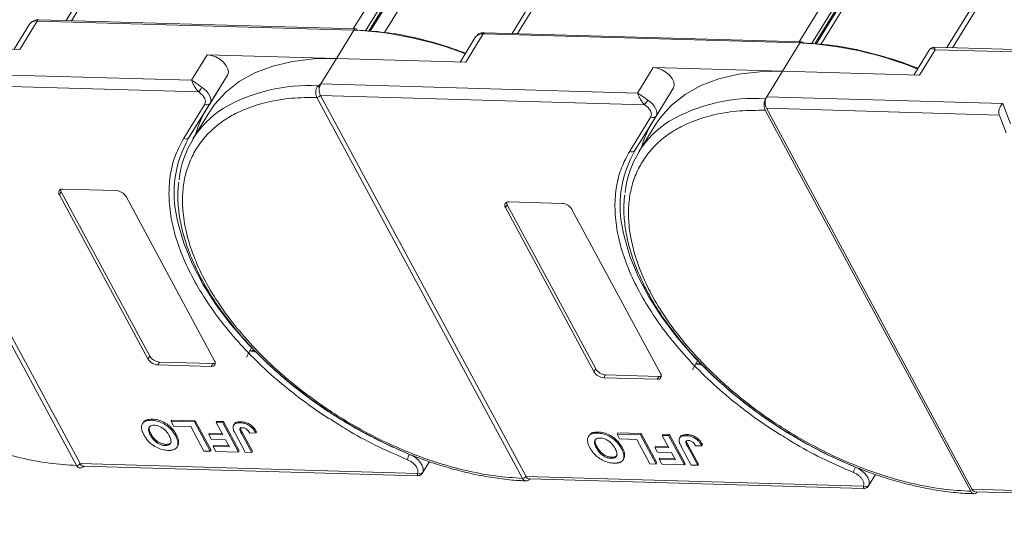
# Model space of a CAD drawing. Header units: millimetres. Extents: x 4144 to 5605, y 218 to 1251.
# Tile 42 of 45: x 5297 to 5382, y 963 to 1006. Entities that reach past the tile are written whole.
import ezdxf

# ---------------------------------------------------------------- set-up
doc = ezdxf.new("R2010")
doc.units = ezdxf.units.MM
doc.linetypes.add('PHANTOM2', pattern=[31.75, 15.875, -3.175, 3.175, -3.175, 3.175, -3.175])

msp = doc.modelspace()

# ---------------------------------------------------------------- linework, layer by layer
at = {"color": 7, "linetype": 'Continuous', "lineweight": 15}
for p, q in [((5301.606, 1006.276), (5331.086, 1054.097)), ((5330.397, 1053.761), (5301.133, 1006.29)), ((5355.269, 1053.402), (5325.79, 1005.581)), ((5339.883, 1005.176), (5369.363, 1052.997)), ((5326.848, 1005.411), (5356.112, 1052.882)), ((5327.125, 1005.389), (5356.248, 1052.631)), ((5327.24, 1005.38), (5356.26, 1052.455)), ((5328.478, 1005.281), (5357.363, 1052.138)), ((5368.674, 1052.661), (5339.41, 1005.189)), ((5393.546, 1052.302), (5364.066, 1004.48)), ((5365.125, 1004.311), (5394.389, 1051.782)), ((5365.402, 1004.289), (5394.524, 1051.531)), ((5365.517, 1004.279), (5394.537, 1051.355)), ((5406.094, 1051.585), (5376.742, 1003.971)), ((5377.215, 1003.957), (5406.783, 1051.921)), ((5365.924, 1004.247), (5394.783, 1051.062)), ((5298.011, 1005.987), (5296.687, 1003.839)), ((5297.16, 1003.826), (5298.66, 1006.258)), ((5298.66, 1006.258), (5325.847, 1005.477)), ((5325.993, 1005.575), (5298.806, 1006.357)), ((5325.847, 1005.477), (5324.347, 1003.044)), ((5336.288, 1004.886), (5334.964, 1002.739)), ((5335.437, 1002.725), (5336.937, 1005.158)), ((5336.937, 1005.158), (5364.124, 1004.376)), ((5364.27, 1004.475), (5337.083, 1005.256)), ((5286.071, 1004.144), (5297.16, 1003.826)), ((5364.124, 1004.376), (5362.624, 1001.944)), ((5416.253, 1002.835), (5375.645, 1004.003)), ((5313.258, 1003.363), (5311.908, 1001.174)), ((5324.347, 1003.044), (5313.258, 1003.363)), ((5375.223, 1003.768), (5373.899, 1001.62)), ((5374.372, 1001.606), (5375.722, 1003.795)), ((5375.722, 1003.795), (5415.962, 1002.639)), ((5322.998, 1000.855), (5324.347, 1003.044)), ((5324.347, 1003.044), (5335.437, 1002.725)), ((5351.535, 1002.263), (5350.185, 1000.073)), ((5362.624, 1001.944), (5351.535, 1002.263)), ((5311.908, 1001.174), (5284.721, 1001.955)), ((5314.992, 1001.622), (5313.18, 998.681)), ((5313.493, 999.19), (5314.992, 1001.622)), ((5361.275, 999.754), (5362.624, 1001.944)), ((5362.624, 1001.944), (5374.372, 1001.606)), ((5302.03, 968.106), (5284.388, 1000.8)), ((5284.693, 1000.966), (5312.518, 1000.166)), ((5284.693, 1000.965), (5302.335, 968.27)), ((5322.759, 1000.688), (5322.998, 1000.855)), ((5350.185, 1000.073), (5322.998, 1000.855)), ((5322.969, 999.865), (5350.795, 999.065)), ((5322.97, 999.864), (5340.611, 967.17)), ((5353.269, 1000.522), (5351.457, 997.581)), ((5351.77, 998.089), (5353.269, 1000.522)), ((5361.17, 999.584), (5361.275, 999.754)), ((5381.533, 999.172), (5361.275, 999.754)), ((5311.232, 996.189), (5313.045, 999.13)), ((5311.68, 996.249), (5313.493, 999.19)), ((5322.665, 999.7), (5322.664, 999.701)), ((5340.306, 967.005), (5322.665, 999.7)), ((5382.197, 997.42), (5381.533, 999.172)), ((5311.68, 996.249), (5313.18, 998.681)), ((5313.478, 998.498), (5312.024, 996.139)), ((5349.509, 995.089), (5351.322, 998.03)), ((5349.957, 995.148), (5351.77, 998.089)), ((5378.784, 965.898), (5361.141, 998.595)), ((5361.246, 998.765), (5378.889, 966.068)), ((5361.246, 998.765), (5381.237, 998.19)), ((5381.216, 998.247), (5381.814, 996.669)), ((5349.957, 995.148), (5351.457, 997.581)), ((5351.755, 997.398), (5350.301, 995.038)), ((5300.718, 991.591), (5300.568, 991.348)), ((5308.168, 977.263), (5300.568, 991.348)), ((5300.718, 991.591), (5308.318, 977.506)), ((5300.868, 991.834), (5305.439, 991.703)), ((5306.281, 991.183), (5313.881, 977.099)), ((5338.995, 990.491), (5338.845, 990.247)), ((5338.995, 990.491), (5346.595, 976.406)), ((5339.145, 990.734), (5343.716, 990.602)), ((5346.445, 976.163), (5338.845, 990.247)), ((5344.558, 990.083), (5352.158, 975.998)), ((5317.424, 977.834), (5316.921, 977.945)), ((5317.383, 977.909), (5316.952, 978.005)), ((5308.318, 977.506), (5308.168, 977.263)), ((5309.161, 976.987), (5309.011, 976.744)), ((5309.161, 976.987), (5313.731, 976.855)), ((5355.66, 976.809), (5355.228, 976.905)), ((5313.581, 976.612), (5309.011, 976.744)), ((5313.731, 976.855), (5313.581, 976.612)), ((5346.595, 976.406), (5346.445, 976.163)), ((5355.7, 976.733), (5355.198, 976.845)), ((5347.438, 975.886), (5347.288, 975.643)), ((5351.858, 975.512), (5347.288, 975.643)), ((5347.438, 975.886), (5352.008, 975.755)), ((5352.008, 975.755), (5351.858, 975.512)), ((5308.536, 972.084), (5308.476, 971.987)), ((5310.145, 971.907), (5310.205, 972.005)), ((5310.145, 971.907), (5310.371, 971.488)), ((5312.159, 971.849), (5310.145, 971.907)), ((5310.205, 972.005), (5312.219, 971.947)), ((5312.219, 971.947), (5312.159, 971.849)), ((5313.517, 969.334), (5312.159, 971.849)), ((5312.219, 971.947), (5313.577, 969.432)), ((5314.027, 971.796), (5314.087, 971.893)), ((5314.087, 971.893), (5314.636, 971.877)), ((5314.636, 971.877), (5314.577, 971.78)), ((5314.636, 971.877), (5315.994, 969.362)), ((5316.154, 971.865), (5316.094, 971.768)), ((5307.748, 971.79), (5307.688, 971.693)), ((5310.371, 971.488), (5311.836, 971.446)), ((5311.836, 971.446), (5312.967, 969.35)), ((5314.027, 971.796), (5314.601, 970.732)), ((5314.577, 971.78), (5314.027, 971.796)), ((5315.934, 969.265), (5314.577, 971.78)), ((5315.568, 971.662), (5315.508, 971.565)), ((5317.429, 970.904), (5317.488, 971.002)), ((5346.813, 970.984), (5346.753, 970.887)), ((5308.435, 970.809), (5308.375, 970.712)), ((5310.523, 970.673), (5310.583, 970.771)), ((5310.8, 970.135), (5310.74, 970.038)), ((5313.393, 970.766), (5313.453, 970.864)), ((5313.393, 970.766), (5313.619, 970.347)), ((5314.601, 970.732), (5313.393, 970.766)), ((5313.453, 970.864), (5314.547, 970.832)), ((5313.619, 970.347), (5314.828, 970.312)), ((5314.828, 970.312), (5315.158, 969.7)), ((5315.664, 970.834), (5316.52, 969.248)), ((5316.191, 970.86), (5316.251, 970.957)), ((5317.069, 969.232), (5316.191, 970.86)), ((5316.251, 970.957), (5317.129, 969.33)), ((5316.897, 970.888), (5317.429, 970.904)), ((5346.025, 970.69), (5345.965, 970.593)), ((5348.422, 970.807), (5348.482, 970.904)), ((5348.422, 970.807), (5348.648, 970.388)), ((5350.436, 970.749), (5348.422, 970.807)), ((5348.482, 970.904), (5350.496, 970.846)), ((5348.648, 970.388), (5350.113, 970.346)), ((5350.113, 970.346), (5351.244, 968.25)), ((5350.496, 970.846), (5350.436, 970.749)), ((5351.793, 968.234), (5350.436, 970.749)), ((5350.496, 970.846), (5351.853, 968.331)), ((5352.304, 970.695), (5352.364, 970.793)), ((5352.853, 970.68), (5352.304, 970.695)), ((5352.304, 970.695), (5352.878, 969.631)), ((5352.364, 970.793), (5352.913, 970.777)), ((5352.913, 970.777), (5352.853, 970.68)), ((5354.21, 968.164), (5352.853, 970.68)), ((5352.913, 970.777), (5354.27, 968.262)), ((5353.845, 970.562), (5353.785, 970.464)), ((5354.431, 970.765), (5354.371, 970.668)), ((5309.643, 969.827), (5309.703, 969.924)), ((5310.661, 969.697), (5310.721, 969.795)), ((5312.967, 969.35), (5313.517, 969.334)), ((5313.517, 969.334), (5313.577, 969.432)), ((5313.767, 969.74), (5313.826, 969.837)), ((5313.767, 969.74), (5313.993, 969.321)), ((5315.158, 969.7), (5313.767, 969.74)), ((5313.826, 969.837), (5315.104, 969.8)), ((5313.993, 969.321), (5315.934, 969.265)), ((5315.934, 969.265), (5315.994, 969.362)), ((5317.129, 969.33), (5317.069, 969.232)), ((5346.712, 969.709), (5346.652, 969.611)), ((5348.8, 969.573), (5348.86, 969.67)), ((5351.67, 969.666), (5351.73, 969.763)), ((5351.67, 969.666), (5351.896, 969.247)), ((5352.878, 969.631), (5351.67, 969.666)), ((5351.73, 969.763), (5352.824, 969.732)), ((5353.941, 969.733), (5354.796, 968.148)), ((5354.467, 969.76), (5354.527, 969.857)), ((5355.346, 968.132), (5354.467, 969.76)), ((5354.527, 969.857), (5355.406, 968.229)), ((5355.173, 969.788), (5355.705, 969.804)), ((5355.705, 969.804), (5355.765, 969.901)), ((5316.52, 969.248), (5317.069, 969.232)), ((5331.725, 967.466), (5332.325, 968.44)), ((5347.92, 968.726), (5347.98, 968.824)), ((5348.938, 968.597), (5348.998, 968.694)), ((5349.077, 969.035), (5349.017, 968.937)), ((5351.896, 969.247), (5353.104, 969.212)), ((5352.043, 968.639), (5352.103, 968.737)), ((5352.043, 968.639), (5352.27, 968.22)), ((5353.435, 968.599), (5352.043, 968.639)), ((5352.103, 968.737), (5353.381, 968.7)), ((5353.104, 969.212), (5353.435, 968.599)), ((5302.03, 968.104), (5302.03, 968.106)), ((5302.335, 968.27), (5302.335, 968.269)), ((5331.294, 967.437), (5302.335, 968.269)), ((5302.615, 968.056), (5331.303, 967.231)), ((5351.244, 968.25), (5351.793, 968.234)), ((5351.793, 968.234), (5351.853, 968.331)), ((5352.27, 968.22), (5354.21, 968.164)), ((5354.21, 968.164), (5354.27, 968.262)), ((5354.796, 968.148), (5355.346, 968.132)), ((5355.406, 968.229), (5355.346, 968.132)), ((5340.307, 967.004), (5340.306, 967.005)), ((5340.611, 967.17), (5340.612, 967.169)), ((5369.571, 966.336), (5340.612, 967.169)), ((5340.892, 966.956), (5369.579, 966.131)), ((5370.002, 966.365), (5370.602, 967.339)), ((5398.625, 965.501), (5378.889, 966.068)), ((5379.169, 965.855), (5398.737, 965.293))]:
    msp.add_line(p, q, dxfattribs=at)
at = {"color": 7, "linetype": 'Continuous', "lineweight": 15, "flags": 128}
for points in [[(5314.992, 1001.622), (5315.064, 1001.854), (5315.027, 1002.128), (5314.884, 1002.423), (5314.648, 1002.712), (5314.339, 1002.97), (5313.984, 1003.175), (5313.613, 1003.31), (5313.258, 1003.363)], [(5313.478, 998.498), (5313.877, 999.084), (5314.835, 1000.149), (5315.996, 1001.062), (5317.349, 1001.811), (5318.878, 1002.389), (5320.567, 1002.79), (5322.397, 1003.009), (5324.347, 1003.044)], [(5353.269, 1000.522), (5353.341, 1000.753), (5353.304, 1001.028), (5353.161, 1001.322), (5352.925, 1001.611), (5352.616, 1001.869), (5352.261, 1002.075), (5351.89, 1002.21), (5351.535, 1002.263)], [(5351.755, 997.398), (5352.154, 997.984), (5353.112, 999.049), (5354.273, 999.961), (5355.626, 1000.711), (5357.155, 1001.289), (5358.844, 1001.69), (5360.674, 1001.909), (5362.624, 1001.944)], [(5312.791, 1000.57), (5313.001, 1000.414), (5313.187, 1000.239), (5313.341, 1000.054), (5313.458, 999.863), (5313.534, 999.675), (5313.565, 999.496), (5313.551, 999.332), (5313.493, 999.19)], [(5351.068, 999.47), (5351.278, 999.313), (5351.464, 999.139), (5351.618, 998.953), (5351.735, 998.763), (5351.811, 998.575), (5351.842, 998.396), (5351.828, 998.232), (5351.77, 998.089)], [(5330.612, 969.066), (5328.416, 970.043), (5326.257, 971.166), (5324.158, 972.421), (5322.141, 973.797), (5320.228, 975.277), (5318.439, 976.848), (5316.792, 978.491), (5315.306, 980.19), (5313.995, 981.926), (5312.873, 983.682), (5311.953, 985.439), (5311.244, 987.178), (5310.754, 988.881), (5310.674, 989.262)], [(5368.889, 967.965), (5366.693, 968.943), (5364.534, 970.065), (5362.435, 971.321), (5360.418, 972.696), (5358.505, 974.177), (5356.716, 975.747), (5355.069, 977.39), (5353.582, 979.089), (5352.271, 980.826), (5351.15, 982.582), (5350.23, 984.339), (5349.521, 986.078), (5349.031, 987.781), (5348.95, 988.162)], [(5317.075, 978.262), (5316.97, 978.041), (5316.625, 977.42)], [(5355.352, 977.162), (5355.247, 976.941), (5354.902, 976.32)], [(5330.612, 969.066), (5330.891, 968.929), (5331.152, 968.756), (5331.382, 968.556), (5331.569, 968.337), (5331.705, 968.112), (5331.782, 967.891), (5331.796, 967.686), (5331.747, 967.506)], [(5368.889, 967.965), (5369.168, 967.829), (5369.429, 967.656), (5369.659, 967.455), (5369.846, 967.237), (5369.982, 967.011), (5370.059, 966.79), (5370.073, 966.585), (5370.024, 966.406)]]:
    msp.add_lwpolyline(points, dxfattribs=at)
at = {"color": 7, "linetype": 'Continuous', "lineweight": 15}
for centre, radius, start, end in [((5298.564, 1005.577), 0.688, 81.96358, 143.42725), ((5298.818, 1006.181), 0.176, 94.04353, 153.96822), ((5326.005, 1005.399), 0.176, 94.04353, 153.96822), ((5324.418, 975.371), 30.139, 68.6387, 87.2827), ((5325.973, 1005.404), 0.173, 22.0518, 83.33731), ((5336.841, 1004.476), 0.688, 81.96358, 143.42725), ((5337.095, 1005.081), 0.176, 94.04353, 153.96822), ((5364.282, 1004.299), 0.176, 94.04353, 153.96822), ((5362.661, 974.03), 30.382, 67.65228, 87.24033), ((5364.25, 1004.303), 0.173, 22.0518, 83.33731), ((5307.6, 1003.769), 6.098, 323.77082, 328.35685), ((5321.898, 986.223), 14.491, 86.59204, 120.13559), ((5322.364, 1000.15), 0.667, 38.2755, 53.68319), ((5322.658, 1000.079), 0.378, 270.93814, 325.57), ((5322.659, 1000.076), 0.377, 270.96032, 325.74097), ((5362.215, 999.232), 1.076, 150.95613, 205.74517), ((5313.238, 999.388), 0.323, 233.16695, 321.99372), ((5345.876, 1002.669), 6.098, 323.77082, 328.35685), ((5360.208, 985.018), 14.598, 86.22155, 120.02369), ((5319.021, 991.825), 8.207, 122.40058, 174.33401), ((5320.16, 994.403), 8.187, 148.49752, 165.16287), ((5351.515, 998.288), 0.323, 233.16695, 321.99372), ((5357.3, 990.724), 8.209, 122.3765, 174.28529), ((5358.437, 993.303), 8.187, 148.49752, 165.16287), ((5320.002, 991.484), 9.59, 150.2055, 193.3954), ((5311.426, 996.447), 0.323, 233.16695, 321.99372), ((5358.279, 990.383), 9.59, 150.2055, 193.3954), ((5349.703, 995.347), 0.323, 233.16695, 321.99372), ((5300.811, 991.534), 0.306, 79.14736, 217.56468), ((5301.103, 991.817), 0.446, 182.64256, 210.45521), ((5305.359, 990.63), 1.076, 30.95613, 85.74517), ((5339.088, 990.434), 0.306, 79.14736, 217.56468), ((5339.38, 990.717), 0.446, 182.64256, 210.45521), ((5343.636, 989.53), 1.076, 30.95613, 85.74517), ((5309.091, 977.816), 1.076, 210.95613, 265.74517), ((5309.241, 978.06), 1.076, 210.95613, 265.74517), ((5313.639, 976.912), 0.306, 259.14736, 37.56468), ((5313.761, 977.301), 0.446, 266.24921, 294.05501), ((5347.368, 976.716), 1.076, 210.95613, 265.74517), ((5347.518, 976.959), 1.076, 210.95613, 265.74517), ((5351.916, 975.812), 0.306, 259.14736, 37.56468), ((5352.037, 976.2), 0.446, 266.24921, 294.05501), ((5331.681, 968.41), 1.254, 148.485, 171.00747), ((5302.023, 968.482), 0.377, 270.96032, 325.74097), ((5302.024, 968.48), 0.376, 270.98033, 325.91135), ((5369.957, 967.31), 1.254, 148.485, 171.00747), ((5331.484, 967.713), 0.335, 235.49296, 321.92989), ((5340.3, 967.382), 0.377, 270.96032, 325.74097), ((5340.301, 967.379), 0.376, 270.98033, 325.91135), ((5369.76, 966.612), 0.335, 235.49296, 321.92989), ((5379.202, 966.189), 0.336, 201.09482, 264.2943)]:
    msp.add_arc(centre, radius, start, end, dxfattribs=at)
msp.add_ellipse((5381.804, 998.669), major_axis=(0.441, 0.619), ratio=0.715737, start_param=1.232087, end_param=2.802883, dxfattribs=at)
at = {"color": 3, "linetype": 'PHANTOM2', "lineweight": 9, "ltscale": 1.030123}
msp.add_spline([(5295.852, 1069.636), (5304.263, 1042.402), (5285.438, 1006.757), (5293.876, 963.406)], degree=3, dxfattribs=at)
at = {"color": 7, "linetype": 'Continuous', "lineweight": 15}
for points, knots in [([(5298.808, 1006.35), (5298.781, 1006.353), (5298.651, 1006.366), (5298.431, 1006.318), (5298.17, 1006.2), (5298.066, 1006.048), (5298.019, 1005.98)], [0, 0, 0, 0, 0.07976, 0.393066, 0.724539, 1, 1, 1, 1]), ([(5335.429, 1003.493), (5334.853, 1003.704), (5333.377, 1004.246), (5331.043, 1004.86), (5328.495, 1005.33), (5326.912, 1005.423), (5326.133, 1005.468)], [0, 0, 0, 0, 0.180169, 0.461291, 0.734758, 1, 1, 1, 1]), ([(5337.084, 1005.25), (5337.058, 1005.252), (5336.928, 1005.266), (5336.708, 1005.217), (5336.447, 1005.1), (5336.343, 1004.948), (5336.296, 1004.879)], [0, 0, 0, 0, 0.07976, 0.393066, 0.724539, 1, 1, 1, 1]), ([(5374.25, 1002.189), (5374.195, 1002.212), (5373.44, 1002.535), (5371.778, 1003.086), (5369.32, 1003.767), (5366.771, 1004.228), (5365.189, 1004.322), (5364.41, 1004.368)], [0, 0, 0, 0, 0.016207, 0.224204, 0.490227, 0.749005, 1, 1, 1, 1]), ([(5375.644, 1004.003), (5375.593, 1004), (5375.505, 1003.995), (5375.359, 1003.928), (5375.292, 1003.852), (5375.255, 1003.811)], [0, 0, 0, 0, 0.389383, 0.666862, 1, 1, 1, 1]), ([(5375.645, 1003.998), (5375.645, 1003.999), (5375.644, 1004.018), (5375.662, 1003.952), (5375.702, 1003.848), (5375.722, 1003.795)], [0, 0, 0, 0, 0.044563, 0.521846, 1, 1, 1, 1]), ([(5375.201, 1003.728), (5375.227, 1003.769), (5375.284, 1003.859), (5375.439, 1003.912), (5375.611, 1003.841), (5375.722, 1003.795)], [0, 0, 0, 0, 0.227072, 0.501587, 1, 1, 1, 1]), ([(5311.908, 1001.174), (5312.036, 1001.097), (5312.233, 1000.978), (5312.545, 1000.742), (5312.714, 1000.624), (5312.791, 1000.57)], [0, 0, 0, 0, 0.498413, 0.772928, 1, 1, 1, 1]), ([(5312.518, 1000.166), (5312.448, 1000.243), (5312.298, 1000.408), (5312.125, 1000.698), (5311.99, 1000.97), (5311.935, 1001.106), (5311.908, 1001.174)], [0, 0, 0, 0, 0.234359, 0.498216, 0.748481, 1, 1, 1, 1]), ([(5322.664, 999.701), (5322.642, 999.75), (5322.601, 999.84), (5322.565, 1000.013), (5322.557, 1000.182), (5322.579, 1000.345), (5322.619, 1000.48), (5322.678, 1000.598), (5322.734, 1000.66), (5322.759, 1000.688)], [0, 0, 0, 0, 0.1718456, 0.312445, 0.4991009, 0.6298393, 0.7575038, 0.8890244, 1, 1, 1, 1]), ([(5322.888, 1000.564), (5322.877, 1000.486), (5322.855, 1000.332), (5322.88, 1000.096), (5322.928, 999.945), (5322.964, 999.876), (5322.969, 999.865)], [0, 0, 0, 0, 0.313343, 0.6267, 0.940056, 1, 1, 1, 1]), ([(5322.969, 999.865), (5322.969, 999.865), (5322.97, 999.865), (5322.97, 999.865), (5322.97, 999.864), (5322.97, 999.864)], [0, 0, 0, 0, 0.384665, 0.692332, 1, 1, 1, 1]), ([(5350.185, 1000.073), (5350.312, 999.997), (5350.51, 999.878), (5350.822, 999.642), (5350.991, 999.524), (5351.068, 999.47)], [0, 0, 0, 0, 0.498413, 0.772928, 1, 1, 1, 1]), ([(5350.795, 999.065), (5350.725, 999.143), (5350.575, 999.307), (5350.402, 999.597), (5350.267, 999.87), (5350.212, 1000.005), (5350.185, 1000.073)], [0, 0, 0, 0, 0.234359, 0.498216, 0.748481, 1, 1, 1, 1]), ([(5340.306, 967.005), (5339.54, 967.057), (5337.984, 967.162), (5335.484, 967.637), (5333.075, 968.303), (5330.818, 969.114), (5328.748, 970.005), (5326.694, 971.039), (5324.008, 972.598), (5321.475, 974.386), (5319.186, 976.334), (5317.463, 977.994), (5315.8, 979.853), (5314.291, 981.876), (5313.073, 983.882), (5312.13, 985.88), (5311.47, 987.879), (5311.148, 989.699), (5311.105, 991.31), (5311.275, 992.713), (5311.655, 994.031), (5312.445, 995.648), (5313.64, 997.012), (5315.189, 998.078), (5316.629, 998.783), (5318.383, 999.329), (5320.442, 999.673), (5321.931, 999.691), (5322.665, 999.7)], [0, 0, 0, 0, 0.038862, 0.078912, 0.1200677, 0.1522272, 0.1843815, 0.2172151, 0.2500433, 0.3156185, 0.347778, 0.3799323, 0.4210926, 0.4611415, 0.5, 0.5388632, 0.578912, 0.6200677, 0.6522272, 0.6843815, 0.7172151, 0.7500433, 0.8156185, 0.847778, 0.8799323, 0.9210926, 0.9611404, 1, 1, 1, 1]), ([(5361.141, 998.595), (5361.114, 998.657), (5361.06, 998.78), (5361.03, 999.015), (5361.045, 999.252), (5361.097, 999.449), (5361.149, 999.546), (5361.17, 999.584)], [0, 0, 0, 0, 0.2146939, 0.4293877, 0.6440816, 0.8587754, 1, 1, 1, 1]), ([(5378.784, 965.898), (5378.016, 965.943), (5376.458, 966.035), (5373.948, 966.494), (5371.526, 967.148), (5369.253, 967.952), (5367.166, 968.839), (5365.094, 969.872), (5362.383, 971.433), (5359.825, 973.229), (5357.513, 975.188), (5355.774, 976.858), (5354.097, 978.728), (5352.576, 980.763), (5351.349, 982.782), (5350.402, 984.792), (5349.74, 986.803), (5349.42, 988.634), (5349.383, 990.254), (5349.562, 991.665), (5349.953, 992.988), (5350.763, 994.609), (5351.983, 995.973), (5353.561, 997.033), (5355.025, 997.729), (5356.806, 998.263), (5358.892, 998.589), (5360.399, 998.593), (5361.141, 998.595)], [0, 0, 0, 0, 0.038823, 0.07885, 0.119997, 0.152169, 0.184336, 0.217193, 0.250044, 0.315664, 0.347836, 0.380003, 0.421155, 0.461181, 0.5, 0.538824, 0.57885, 0.619997, 0.652169, 0.684336, 0.717193, 0.750044, 0.815664, 0.847836, 0.880003, 0.921155, 0.961179, 1, 1, 1, 1]), ([(5312.33, 983.634), (5311.979, 984.294), (5311.269, 985.63), (5310.54, 987.619), (5310.078, 989.572), (5309.919, 991.441), (5310.063, 993.181), (5310.474, 994.787), (5310.98, 995.722), (5311.232, 996.189)], [0, 0, 0, 0, 0.1406586, 0.2846716, 0.4296801, 0.5746886, 0.7187015, 0.8593462, 1, 1, 1, 1]), ([(5350.607, 982.533), (5350.256, 983.194), (5349.546, 984.53), (5348.817, 986.519), (5348.355, 988.471), (5348.196, 990.341), (5348.34, 992.081), (5348.751, 993.687), (5349.256, 994.621), (5349.509, 995.089)], [0, 0, 0, 0, 0.1406586, 0.2846716, 0.4296801, 0.5746886, 0.7187015, 0.8593462, 1, 1, 1, 1]), ([(5310.81, 992.438), (5310.779, 992.17), (5310.695, 991.452), (5310.76, 990.216), (5310.983, 988.753), (5311.387, 987.253), (5311.956, 985.732), (5312.687, 984.203), (5313.57, 982.678), (5314.595, 981.171), (5315.748, 979.697), (5317.013, 978.271), (5318.358, 976.921), (5319.735, 975.678), (5321.003, 974.641), (5322.179, 973.755), (5323.368, 972.916), (5324.242, 972.362), (5324.725, 972.056)], [0, 0, 0, 0, 0.0415696, 0.1114246, 0.181343, 0.2512344, 0.3210272, 0.390661, 0.4600616, 0.5291534, 0.597797, 0.6657222, 0.7323442, 0.7961451, 0.8552231, 0.8974043, 0.9432711, 1, 1, 1, 1]), ([(5349.087, 991.344), (5349.056, 991.074), (5348.972, 990.354), (5349.037, 989.116), (5349.26, 987.652), (5349.663, 986.152), (5350.233, 984.632), (5350.964, 983.103), (5351.846, 981.578), (5352.871, 980.071), (5354.025, 978.596), (5355.29, 977.171), (5356.634, 975.821), (5358.012, 974.578), (5359.28, 973.541), (5360.456, 972.655), (5361.645, 971.815), (5362.519, 971.262), (5363.002, 970.955)], [0, 0, 0, 0, 0.041894, 0.111725, 0.18162, 0.251488, 0.321257, 0.390867, 0.460244, 0.529313, 0.597933, 0.665835, 0.732435, 0.796214, 0.855272, 0.897439, 0.94329, 1, 1, 1, 1]), ([(5324.232, 971.825), (5323.871, 972.045), (5322.701, 972.758), (5320.841, 974.13), (5318.695, 975.903), (5316.754, 977.771), (5315.034, 979.694), (5313.53, 981.652), (5312.73, 982.973), (5312.33, 983.634)], [0, 0, 0, 0, 0.0703344, 0.2278279, 0.3853214, 0.5417336, 0.6944823, 0.8472514, 1, 1, 1, 1]), ([(5362.509, 970.725), (5362.147, 970.945), (5360.977, 971.658), (5359.118, 973.03), (5356.972, 974.803), (5355.03, 976.671), (5353.311, 978.594), (5351.807, 980.552), (5351.007, 981.873), (5350.607, 982.533)], [0, 0, 0, 0, 0.0703344, 0.2278279, 0.3853214, 0.5417336, 0.6944823, 0.8472514, 1, 1, 1, 1]), ([(5307.819, 970.74), (5307.785, 970.807), (5307.682, 971.009), (5307.589, 971.329), (5307.633, 971.655), (5307.834, 971.88), (5308.138, 971.983), (5308.374, 971.986), (5308.476, 971.987)], [0, 0, 0, 0, 0.101888, 0.307343, 0.492963, 0.678647, 0.860791, 1, 1, 1, 1]), ([(5307.759, 971.782), (5307.805, 971.847), (5307.907, 971.991), (5308.2, 972.079), (5308.434, 972.083), (5308.536, 972.084)], [0, 0, 0, 0, 0.315977, 0.703684, 1, 1, 1, 1]), ([(5308.476, 971.987), (5308.553, 971.983), (5308.788, 971.969), (5309.217, 971.863), (5309.704, 971.606), (5310.14, 971.242), (5310.384, 970.92), (5310.498, 970.718), (5310.523, 970.673)], [0, 0, 0, 0, 0.102171, 0.30922, 0.51365, 0.692275, 0.932413, 1, 1, 1, 1]), ([(5308.536, 972.084), (5308.613, 972.08), (5308.848, 972.067), (5309.277, 971.96), (5309.764, 971.704), (5310.2, 971.34), (5310.444, 971.017), (5310.558, 970.815), (5310.583, 970.771)], [0, 0, 0, 0, 0.102171, 0.30922, 0.51365, 0.692275, 0.932413, 1, 1, 1, 1]), ([(5315.577, 971.656), (5315.589, 971.681), (5315.629, 971.76), (5315.814, 971.855), (5316.026, 971.861), (5316.154, 971.865)], [0, 0, 0, 0, 0.148382, 0.484821, 1, 1, 1, 1]), ([(5316.154, 971.865), (5316.232, 971.86), (5316.409, 971.849), (5316.711, 971.76), (5317.004, 971.591), (5317.287, 971.331), (5317.409, 971.131), (5317.488, 971.002)], [0, 0, 0, 0, 0.155292, 0.353145, 0.543243, 0.704067, 1, 1, 1, 1]), ([(5330.442, 968.606), (5329.616, 968.965), (5327.965, 969.681), (5325.881, 970.778), (5324.669, 971.548), (5324.232, 971.825)], [0, 0, 0, 0, 0.390081, 0.780187, 1, 1, 1, 1]), ([(5324.725, 972.056), (5325.397, 971.656), (5326.34, 971.096), (5327.768, 970.352), (5328.992, 969.759), (5330.463, 969.121), (5332.01, 968.529), (5333.625, 967.997), (5335.274, 967.547), (5336.936, 967.188), (5338.586, 966.941), (5339.807, 966.812), (5340.455, 966.804), (5340.581, 966.803)], [0, 0, 0, 0, 0.130517, 0.183018, 0.269988, 0.35985, 0.455796, 0.555409, 0.657717, 0.76196, 0.867621, 0.974343, 1, 1, 1, 1]), ([(5302.03, 968.106), (5301.263, 968.157), (5299.707, 968.263), (5297.207, 968.738), (5294.798, 969.404), (5292.584, 970.199), (5291.256, 970.768), (5290.618, 971.062)], [0, 0, 0, 0, 0.038862, 0.078912, 0.1200677, 0.1522272, 0.1823833, 0.1823833, 0.1823833, 0.1823833]), ([(5308.703, 971.568), (5308.629, 971.566), (5308.479, 971.561), (5308.312, 971.476), (5308.213, 971.334), (5308.203, 971.098), (5308.287, 970.879), (5308.362, 970.735), (5308.375, 970.712)], [0, 0, 0, 0, 0.159091, 0.319451, 0.485991, 0.660682, 0.944289, 1, 1, 1, 1]), ([(5308.435, 970.809), (5308.401, 970.876), (5308.307, 971.064), (5308.238, 971.316), (5308.306, 971.446), (5308.328, 971.488)], [0, 0, 0, 0, 0.271027, 0.764321, 1, 1, 1, 1]), ([(5309.982, 970.673), (5309.944, 970.74), (5309.837, 970.926), (5309.613, 971.188), (5309.3, 971.404), (5309.016, 971.527), (5308.817, 971.562), (5308.718, 971.567), (5308.703, 971.568)], [0, 0, 0, 0, 0.159163, 0.441094, 0.61902, 0.796885, 0.968573, 1, 1, 1, 1]), ([(5315.468, 971.31), (5315.466, 971.372), (5315.46, 971.495), (5315.551, 971.642), (5315.749, 971.76), (5315.964, 971.765), (5316.094, 971.768)], [0, 0, 0, 0, 0.20646, 0.413515, 0.645211, 1, 1, 1, 1]), ([(5315.664, 970.834), (5315.646, 970.867), (5315.611, 970.934), (5315.567, 971.024), (5315.532, 971.104), (5315.506, 971.173), (5315.482, 971.243), (5315.473, 971.287), (5315.468, 971.31)], [0, 0, 0, 0, 0.20827, 0.416707, 0.561481, 0.706573, 0.852825, 1, 1, 1, 1]), ([(5316.284, 971.35), (5316.236, 971.349), (5316.158, 971.348), (5316.08, 971.309), (5316.044, 971.252), (5316.065, 971.1), (5316.136, 970.964), (5316.191, 970.86)], [0, 0, 0, 0, 0.189329, 0.302222, 0.415612, 0.548732, 1, 1, 1, 1]), ([(5316.094, 971.768), (5316.172, 971.763), (5316.349, 971.752), (5316.651, 971.663), (5316.944, 971.493), (5317.227, 971.234), (5317.349, 971.034), (5317.429, 970.904)], [0, 0, 0, 0, 0.155292, 0.353145, 0.543243, 0.704067, 1, 1, 1, 1]), ([(5316.123, 971.365), (5316.119, 971.36), (5316.102, 971.334), (5316.132, 971.193), (5316.199, 971.06), (5316.251, 970.957)], [0, 0, 0, 0, 0.05409, 0.269563, 1, 1, 1, 1]), ([(5316.653, 971.203), (5316.615, 971.231), (5316.544, 971.284), (5316.422, 971.333), (5316.338, 971.347), (5316.294, 971.349), (5316.284, 971.35)], [0, 0, 0, 0, 0.330398, 0.624767, 0.917361, 1, 1, 1, 1]), ([(5316.897, 970.888), (5316.887, 970.905), (5316.867, 970.938), (5316.834, 970.99), (5316.797, 971.043), (5316.756, 971.097), (5316.71, 971.152), (5316.672, 971.186), (5316.653, 971.203)], [0, 0, 0, 0, 0.155996, 0.312125, 0.480895, 0.650212, 0.823248, 1, 1, 1, 1]), ([(5346.036, 970.682), (5346.082, 970.747), (5346.184, 970.891), (5346.477, 970.979), (5346.711, 970.983), (5346.813, 970.984)], [0, 0, 0, 0, 0.315977, 0.703684, 1, 1, 1, 1]), ([(5346.813, 970.984), (5346.89, 970.98), (5347.124, 970.966), (5347.553, 970.86), (5348.041, 970.603), (5348.477, 970.239), (5348.721, 969.917), (5348.835, 969.715), (5348.86, 969.67)], [0, 0, 0, 0, 0.102171, 0.30922, 0.51365, 0.692275, 0.932413, 1, 1, 1, 1]), ([(5309.876, 969.407), (5309.798, 969.412), (5309.564, 969.425), (5309.137, 969.534), (5308.652, 969.789), (5308.216, 970.152), (5307.964, 970.481), (5307.847, 970.69), (5307.819, 970.74)], [0, 0, 0, 0, 0.101398, 0.306996, 0.506144, 0.685262, 0.924557, 1, 1, 1, 1]), ([(5308.375, 970.712), (5308.413, 970.645), (5308.51, 970.476), (5308.704, 970.236), (5308.974, 970.026), (5309.244, 969.893), (5309.472, 969.837), (5309.598, 969.829), (5309.643, 969.827)], [0, 0, 0, 0, 0.159697, 0.4009, 0.570524, 0.740194, 0.908408, 1, 1, 1, 1]), ([(5309.703, 969.924), (5309.624, 969.93), (5309.465, 969.943), (5309.2, 970.035), (5308.944, 970.184), (5308.683, 970.421), (5308.53, 970.637), (5308.45, 970.781), (5308.435, 970.809)], [0, 0, 0, 0, 0.160292, 0.321922, 0.490761, 0.657569, 0.933883, 1, 1, 1, 1]), ([(5309.643, 969.827), (5309.718, 969.828), (5309.868, 969.832), (5310.038, 969.912), (5310.141, 970.05), (5310.155, 970.28), (5310.073, 970.499), (5309.997, 970.644), (5309.982, 970.673)], [0, 0, 0, 0, 0.159186, 0.319845, 0.483838, 0.656366, 0.932671, 1, 1, 1, 1]), ([(5310.523, 970.673), (5310.541, 970.64), (5310.576, 970.573), (5310.624, 970.469), (5310.668, 970.362), (5310.704, 970.252), (5310.731, 970.143), (5310.737, 970.073), (5310.74, 970.038)], [0, 0, 0, 0, 0.15395, 0.308181, 0.478699, 0.649961, 0.824203, 1, 1, 1, 1]), ([(5310.583, 970.771), (5310.601, 970.737), (5310.636, 970.67), (5310.684, 970.566), (5310.728, 970.459), (5310.764, 970.349), (5310.791, 970.24), (5310.797, 970.17), (5310.8, 970.135)], [0, 0, 0, 0, 0.15395, 0.308181, 0.478699, 0.649961, 0.824203, 1, 1, 1, 1]), ([(5310.8, 970.135), (5310.797, 970.077), (5310.79, 969.96), (5310.765, 969.842), (5310.721, 969.8), (5310.718, 969.797)], [0, 0, 0, 0, 0.478395, 0.957504, 1, 1, 1, 1]), ([(5346.096, 969.639), (5346.062, 969.706), (5345.958, 969.908), (5345.866, 970.228), (5345.91, 970.555), (5346.111, 970.78), (5346.415, 970.883), (5346.651, 970.886), (5346.753, 970.887)], [0, 0, 0, 0, 0.101888, 0.307343, 0.492963, 0.678647, 0.860791, 1, 1, 1, 1]), ([(5346.98, 970.468), (5346.906, 970.465), (5346.756, 970.461), (5346.589, 970.376), (5346.49, 970.233), (5346.48, 969.998), (5346.564, 969.779), (5346.639, 969.635), (5346.652, 969.611)], [0, 0, 0, 0, 0.159091, 0.319451, 0.485991, 0.660682, 0.944289, 1, 1, 1, 1]), ([(5346.712, 969.709), (5346.678, 969.775), (5346.584, 969.963), (5346.514, 970.216), (5346.583, 970.345), (5346.605, 970.387)], [0, 0, 0, 0, 0.271027, 0.764321, 1, 1, 1, 1]), ([(5346.753, 970.887), (5346.83, 970.882), (5347.065, 970.869), (5347.493, 970.762), (5347.981, 970.506), (5348.417, 970.142), (5348.661, 969.819), (5348.775, 969.617), (5348.8, 969.573)], [0, 0, 0, 0, 0.102171, 0.30922, 0.51365, 0.692275, 0.932413, 1, 1, 1, 1]), ([(5348.259, 969.572), (5348.221, 969.639), (5348.113, 969.825), (5347.89, 970.088), (5347.577, 970.304), (5347.293, 970.427), (5347.094, 970.462), (5346.995, 970.467), (5346.98, 970.468)], [0, 0, 0, 0, 0.159163, 0.441094, 0.61902, 0.796885, 0.968573, 1, 1, 1, 1]), ([(5353.745, 970.21), (5353.742, 970.271), (5353.737, 970.395), (5353.828, 970.542), (5354.026, 970.659), (5354.241, 970.665), (5354.371, 970.668)], [0, 0, 0, 0, 0.20646, 0.413515, 0.645211, 1, 1, 1, 1]), ([(5353.941, 969.733), (5353.923, 969.767), (5353.888, 969.834), (5353.844, 969.924), (5353.809, 970.004), (5353.783, 970.073), (5353.759, 970.142), (5353.75, 970.187), (5353.745, 970.21)], [0, 0, 0, 0, 0.20827, 0.416707, 0.561481, 0.706573, 0.852825, 1, 1, 1, 1]), ([(5353.854, 970.556), (5353.866, 970.58), (5353.905, 970.66), (5354.091, 970.754), (5354.302, 970.761), (5354.431, 970.765)], [0, 0, 0, 0, 0.148382, 0.484821, 1, 1, 1, 1]), ([(5354.561, 970.25), (5354.513, 970.249), (5354.435, 970.247), (5354.357, 970.209), (5354.321, 970.151), (5354.341, 969.999), (5354.412, 969.864), (5354.467, 969.76)], [0, 0, 0, 0, 0.189329, 0.302222, 0.415612, 0.548732, 1, 1, 1, 1]), ([(5354.371, 970.668), (5354.449, 970.663), (5354.626, 970.651), (5354.928, 970.563), (5355.221, 970.393), (5355.504, 970.134), (5355.626, 969.934), (5355.705, 969.804)], [0, 0, 0, 0, 0.155292, 0.353145, 0.543243, 0.704067, 1, 1, 1, 1]), ([(5354.399, 970.265), (5354.396, 970.259), (5354.378, 970.234), (5354.409, 970.093), (5354.476, 969.96), (5354.527, 969.857)], [0, 0, 0, 0, 0.05409, 0.269563, 1, 1, 1, 1]), ([(5354.431, 970.765), (5354.509, 970.76), (5354.686, 970.749), (5354.988, 970.66), (5355.281, 970.49), (5355.564, 970.231), (5355.686, 970.031), (5355.765, 969.901)], [0, 0, 0, 0, 0.155292, 0.353145, 0.543243, 0.704067, 1, 1, 1, 1]), ([(5354.93, 970.103), (5354.892, 970.131), (5354.821, 970.184), (5354.699, 970.232), (5354.615, 970.247), (5354.571, 970.249), (5354.561, 970.25)], [0, 0, 0, 0, 0.330398, 0.624767, 0.917361, 1, 1, 1, 1]), ([(5368.719, 967.506), (5367.893, 967.864), (5366.242, 968.581), (5364.157, 969.677), (5362.945, 970.447), (5362.509, 970.725)], [0, 0, 0, 0, 0.390081, 0.780187, 1, 1, 1, 1]), ([(5363.002, 970.955), (5363.674, 970.556), (5364.617, 969.995), (5366.044, 969.252), (5367.269, 968.659), (5368.74, 968.021), (5370.287, 967.428), (5371.902, 966.897), (5373.551, 966.446), (5375.213, 966.088), (5376.863, 965.839), (5378.151, 965.708), (5378.865, 965.7), (5379.057, 965.698)], [0, 0, 0, 0, 0.1287816, 0.1805843, 0.2663985, 0.355065, 0.4497361, 0.548024, 0.6489718, 0.7518293, 0.8560851, 0.9613879, 1, 1, 1, 1]), ([(5310.156, 970.097), (5310.118, 970.053), (5310.041, 969.966), (5309.864, 969.925), (5309.744, 969.924), (5309.703, 969.924)], [0, 0, 0, 0, 0.398189, 0.794249, 1, 1, 1, 1]), ([(5310.425, 969.489), (5310.396, 969.477), (5310.338, 969.454), (5310.246, 969.433), (5310.156, 969.418), (5310.066, 969.41), (5309.973, 969.405), (5309.908, 969.407), (5309.876, 969.407)], [0, 0, 0, 0, 0.185429, 0.37219, 0.527708, 0.683877, 0.841678, 1, 1, 1, 1]), ([(5310.74, 970.038), (5310.738, 969.978), (5310.735, 969.86), (5310.66, 969.668), (5310.546, 969.546), (5310.437, 969.495), (5310.425, 969.489)], [0, 0, 0, 0, 0.2508959, 0.5021661, 0.9405117, 1, 1, 1, 1]), ([(5348.153, 968.307), (5348.075, 968.311), (5347.841, 968.325), (5347.414, 968.433), (5346.929, 968.689), (5346.492, 969.051), (5346.241, 969.381), (5346.124, 969.589), (5346.096, 969.639)], [0, 0, 0, 0, 0.101398, 0.306996, 0.506144, 0.685262, 0.924557, 1, 1, 1, 1]), ([(5346.652, 969.611), (5346.69, 969.544), (5346.787, 969.376), (5346.981, 969.136), (5347.251, 968.926), (5347.52, 968.793), (5347.749, 968.737), (5347.875, 968.729), (5347.92, 968.726)], [0, 0, 0, 0, 0.159697, 0.4009, 0.570524, 0.740194, 0.908408, 1, 1, 1, 1]), ([(5347.98, 968.824), (5347.901, 968.83), (5347.742, 968.843), (5347.477, 968.934), (5347.221, 969.084), (5346.959, 969.32), (5346.807, 969.537), (5346.727, 969.681), (5346.712, 969.709)], [0, 0, 0, 0, 0.160292, 0.321922, 0.490761, 0.657569, 0.933883, 1, 1, 1, 1]), ([(5347.92, 968.726), (5347.994, 968.728), (5348.144, 968.732), (5348.315, 968.811), (5348.418, 968.95), (5348.432, 969.179), (5348.35, 969.398), (5348.274, 969.544), (5348.259, 969.572)], [0, 0, 0, 0, 0.159186, 0.319845, 0.483838, 0.656366, 0.932671, 1, 1, 1, 1]), ([(5348.8, 969.573), (5348.817, 969.539), (5348.853, 969.472), (5348.901, 969.368), (5348.945, 969.261), (5348.981, 969.152), (5349.008, 969.042), (5349.014, 968.972), (5349.017, 968.937)], [0, 0, 0, 0, 0.15395, 0.308181, 0.478699, 0.649961, 0.824203, 1, 1, 1, 1]), ([(5348.86, 969.67), (5348.877, 969.637), (5348.913, 969.57), (5348.961, 969.466), (5349.005, 969.359), (5349.041, 969.249), (5349.068, 969.14), (5349.074, 969.07), (5349.077, 969.035)], [0, 0, 0, 0, 0.15395, 0.308181, 0.478699, 0.649961, 0.824203, 1, 1, 1, 1]), ([(5355.173, 969.788), (5355.163, 969.804), (5355.144, 969.838), (5355.11, 969.89), (5355.074, 969.942), (5355.033, 969.997), (5354.987, 970.051), (5354.949, 970.085), (5354.93, 970.103)], [0, 0, 0, 0, 0.155996, 0.312125, 0.480895, 0.650212, 0.823248, 1, 1, 1, 1]), ([(5330.442, 968.606), (5330.525, 968.568), (5330.692, 968.491), (5330.921, 968.324), (5331.116, 968.134), (5331.199, 967.999), (5331.241, 967.933)], [0, 0, 0, 0, 0.2455128, 0.5, 0.7544872, 1, 1, 1, 1]), ([(5348.433, 968.997), (5348.394, 968.953), (5348.318, 968.865), (5348.141, 968.824), (5348.021, 968.824), (5347.98, 968.824)], [0, 0, 0, 0, 0.398189, 0.794249, 1, 1, 1, 1]), ([(5349.017, 968.937), (5349.015, 968.878), (5349.012, 968.759), (5348.937, 968.568), (5348.822, 968.446), (5348.714, 968.394), (5348.701, 968.388)], [0, 0, 0, 0, 0.2508959, 0.5021661, 0.9405117, 1, 1, 1, 1]), ([(5349.077, 969.035), (5349.074, 968.976), (5349.067, 968.86), (5349.042, 968.742), (5348.998, 968.7), (5348.995, 968.697)], [0, 0, 0, 0, 0.478395, 0.957504, 1, 1, 1, 1]), ([(5302.304, 967.895), (5302.267, 967.901), (5302.199, 967.913), (5302.106, 967.986), (5302.057, 968.062), (5302.03, 968.104)], [0, 0, 0, 0, 0.351072, 0.64308, 1, 1, 1, 1]), ([(5302.31, 967.892), (5302.354, 967.895), (5302.437, 967.899), (5302.573, 967.955), (5302.654, 968.017), (5302.701, 968.053)], [0, 0, 0, 0, 0.3146885, 0.6033784, 1, 1, 1, 1]), ([(5302.335, 968.269), (5302.369, 968.219), (5302.437, 968.119), (5302.54, 968.055), (5302.6, 968.063), (5302.615, 968.065)], [0, 0, 0, 0, 0.42964, 0.85928, 1, 1, 1, 1]), ([(5348.701, 968.388), (5348.673, 968.377), (5348.615, 968.354), (5348.523, 968.333), (5348.432, 968.318), (5348.343, 968.309), (5348.25, 968.305), (5348.185, 968.306), (5348.153, 968.307)], [0, 0, 0, 0, 0.185429, 0.37219, 0.527708, 0.683877, 0.841678, 1, 1, 1, 1]), ([(5331.303, 967.232), (5331.304, 967.238), (5331.305, 967.249), (5331.297, 967.377), (5331.294, 967.437)], [0, 0, 0, 0, 0.529584, 1, 1, 1, 1]), ([(5331.304, 967.231), (5331.366, 967.236), (5331.468, 967.244), (5331.617, 967.327), (5331.682, 967.409), (5331.716, 967.453)], [0, 0, 0, 0, 0.411753, 0.687601, 1, 1, 1, 1]), ([(5340.58, 966.795), (5340.544, 966.801), (5340.476, 966.812), (5340.382, 966.886), (5340.334, 966.962), (5340.307, 967.004)], [0, 0, 0, 0, 0.351072, 0.64308, 1, 1, 1, 1]), ([(5340.587, 966.792), (5340.63, 966.794), (5340.714, 966.799), (5340.849, 966.855), (5340.931, 966.917), (5340.978, 966.953)], [0, 0, 0, 0, 0.3146885, 0.6033784, 1, 1, 1, 1]), ([(5340.612, 967.169), (5340.646, 967.119), (5340.713, 967.018), (5340.817, 966.954), (5340.877, 966.962), (5340.892, 966.964)], [0, 0, 0, 0, 0.42964, 0.85928, 1, 1, 1, 1]), ([(5368.719, 967.506), (5368.801, 967.468), (5368.969, 967.39), (5369.198, 967.224), (5369.392, 967.033), (5369.476, 966.899), (5369.517, 966.833)], [0, 0, 0, 0, 0.2455128, 0.5, 0.7544872, 1, 1, 1, 1]), ([(5369.58, 966.131), (5369.581, 966.137), (5369.581, 966.149), (5369.574, 966.276), (5369.571, 966.336)], [0, 0, 0, 0, 0.529584, 1, 1, 1, 1]), ([(5369.581, 966.131), (5369.643, 966.136), (5369.745, 966.144), (5369.893, 966.227), (5369.959, 966.309), (5369.993, 966.353)], [0, 0, 0, 0, 0.411753, 0.687601, 1, 1, 1, 1]), ([(5379.328, 965.851), (5379.3, 965.813), (5379.235, 965.728), (5379.108, 965.676), (5378.972, 965.693), (5378.859, 965.776), (5378.805, 965.863), (5378.784, 965.898)], [0, 0, 0, 0, 0.17322, 0.399252, 0.625285, 0.851317, 1, 1, 1, 1])]:
    msp.add_open_spline(points, degree=3, knots=knots, dxfattribs=at)
for points in [[(5322.998, 1000.855), (5322.974, 1000.812), (5322.928, 1000.726), (5322.901, 1000.618), (5322.888, 1000.564)], [(5313.008, 999.656), (5312.948, 999.749), (5312.828, 999.935), (5312.621, 1000.089), (5312.518, 1000.166)], [(5313.045, 999.13), (5313.075, 999.206), (5313.135, 999.358), (5313.05, 999.557), (5313.008, 999.656)], [(5351.285, 998.556), (5351.225, 998.649), (5351.105, 998.835), (5350.898, 998.989), (5350.795, 999.065)], [(5351.322, 998.03), (5351.352, 998.106), (5351.411, 998.257), (5351.327, 998.456), (5351.285, 998.556)], [(5331.294, 967.437), (5331.316, 967.51), (5331.361, 967.656), (5331.281, 967.841), (5331.241, 967.933)], [(5369.571, 966.336), (5369.593, 966.409), (5369.637, 966.556), (5369.557, 966.741), (5369.517, 966.833)]]:
    msp.add_open_spline(points, degree=3, dxfattribs=at)

doc.saveas('drawing.dxf')
